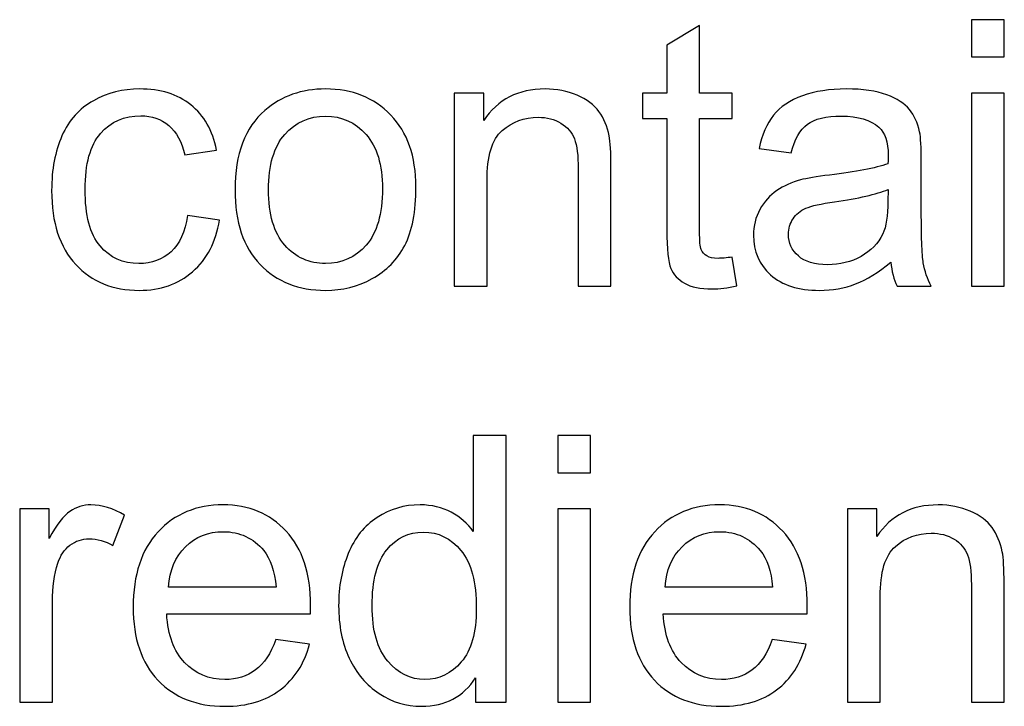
# Model space of a CAD drawing. Header units: millimetres. Extents: x -658 to -175, y -157 to 178.
# Tile 39 of 41: x -257 to -241, y 163 to 175. Entities that reach past the tile are written whole.
import ezdxf

# ---------------------------------------------------------------- set-up
doc = ezdxf.new("R2010")
doc.units = ezdxf.units.MM
doc.header["$MEASUREMENT"] = 0
doc.layers.add('Layer 1', color=7, linetype='Continuous')

msp = doc.modelspace()

# ---------------------------------------------------------------- linework, layer by layer
at = {"layer": 'Layer 1', "color": 250}
for points, knots in [([(-241.2058, 174.4911), (-241.2058, 174.4911), (-241.2058, 175.1261), (-241.2058, 175.1261), (-241.2058, 175.1261), (-241.2058, 175.1261), (-240.647, 175.1261), (-240.647, 175.1261), (-240.647, 175.1261), (-240.647, 175.1261), (-240.647, 174.4911), (-240.647, 174.4911), (-240.647, 174.4911), (-240.647, 174.4911), (-241.2058, 174.4911), (-241.2058, 174.4911)], [0, 0, 0, 0, 0.2, 0.2, 0.2, 0.2, 0.4, 0.4, 0.4, 0.4, 0.6, 0.6, 0.6, 0.6, 1, 1, 1, 1]), ([(-245.2888, 171.0781), (-245.2888, 171.0781), (-245.2126, 170.5849), (-245.2126, 170.5849), (-245.2126, 170.5849), (-245.3692, 170.5521), (-245.51, 170.5352), (-245.6327, 170.5352), (-245.6327, 170.5352), (-245.8349, 170.5352), (-245.9915, 170.5669), (-246.1037, 170.6315), (-246.1037, 170.6315), (-246.2148, 170.696), (-246.2931, 170.7796), (-246.3386, 170.8844), (-246.3386, 170.8844), (-246.3841, 170.9892), (-246.4064, 171.2093), (-246.4064, 171.5448), (-246.4064, 171.5448), (-246.4064, 171.5448), (-246.4064, 173.4434), (-246.4064, 173.4434), (-246.4064, 173.4434), (-246.4064, 173.4434), (-246.8191, 173.4434), (-246.8191, 173.4434), (-246.8191, 173.4434), (-246.8191, 173.4434), (-246.8191, 173.8752), (-246.8191, 173.8752), (-246.8191, 173.8752), (-246.8191, 173.8752), (-246.4064, 173.8752), (-246.4064, 173.8752), (-246.4064, 173.8752), (-246.4064, 173.8752), (-246.4064, 174.6901), (-246.4064, 174.6901), (-246.4064, 174.6901), (-246.4064, 174.6901), (-245.8476, 175.0256), (-245.8476, 175.0256), (-245.8476, 175.0256), (-245.8476, 175.0256), (-245.8476, 173.8752), (-245.8476, 173.8752), (-245.8476, 173.8752), (-245.8476, 173.8752), (-245.2888, 173.8752), (-245.2888, 173.8752), (-245.2888, 173.8752), (-245.2888, 173.8752), (-245.2888, 173.4434), (-245.2888, 173.4434), (-245.2888, 173.4434), (-245.2888, 173.4434), (-245.8476, 173.4434), (-245.8476, 173.4434), (-245.8476, 173.4434), (-245.8476, 173.4434), (-245.8476, 171.513), (-245.8476, 171.513), (-245.8476, 171.513), (-245.8476, 171.3532), (-245.838, 171.2506), (-245.8179, 171.2051), (-245.8179, 171.2051), (-245.7989, 171.1596), (-245.7671, 171.1236), (-245.7227, 171.0961), (-245.7227, 171.0961), (-245.6782, 171.0696), (-245.6147, 171.0558), (-245.5322, 171.0558), (-245.5322, 171.0558), (-245.4708, 171.0558), (-245.3893, 171.0633), (-245.2888, 171.0781)], [0, 0, 0, 0, 0.047619, 0.047619, 0.047619, 0.047619, 0.0952381, 0.0952381, 0.0952381, 0.0952381, 0.1428571, 0.1428571, 0.1428571, 0.1428571, 0.1904762, 0.1904762, 0.1904762, 0.1904762, 0.2380952, 0.2380952, 0.2380952, 0.2380952, 0.2857143, 0.2857143, 0.2857143, 0.2857143, 0.3333333, 0.3333333, 0.3333333, 0.3333333, 0.3809524, 0.3809524, 0.3809524, 0.3809524, 0.4285714, 0.4285714, 0.4285714, 0.4285714, 0.4761905, 0.4761905, 0.4761905, 0.4761905, 0.5238095, 0.5238095, 0.5238095, 0.5238095, 0.5714286, 0.5714286, 0.5714286, 0.5714286, 0.6190476, 0.6190476, 0.6190476, 0.6190476, 0.6666667, 0.6666667, 0.6666667, 0.6666667, 0.7142857, 0.7142857, 0.7142857, 0.7142857, 0.7619048, 0.7619048, 0.7619048, 0.7619048, 0.8095238, 0.8095238, 0.8095238, 0.8095238, 0.8571429, 0.8571429, 0.8571429, 0.8571429, 0.9047619, 0.9047619, 0.9047619, 0.9047619, 1, 1, 1, 1]), ([(-254.5871, 171.7861), (-254.5871, 171.7861), (-254.041, 171.7099), (-254.041, 171.7099), (-254.041, 171.7099), (-254.1013, 171.3342), (-254.2537, 171.041), (-254.5003, 170.8283), (-254.5003, 170.8283), (-254.7469, 170.6156), (-255.0506, 170.5098), (-255.4094, 170.5098), (-255.4094, 170.5098), (-255.8592, 170.5098), (-256.2211, 170.6569), (-256.4942, 170.9511), (-256.4942, 170.9511), (-256.7683, 171.2453), (-256.9048, 171.6665), (-256.9048, 172.2147), (-256.9048, 172.2147), (-256.9048, 172.5703), (-256.8455, 172.8804), (-256.7281, 173.1471), (-256.7281, 173.1471), (-256.6106, 173.4127), (-256.4317, 173.6127), (-256.1904, 173.745), (-256.1904, 173.745), (-255.9502, 173.8784), (-255.6888, 173.945), (-255.4052, 173.945), (-255.4052, 173.945), (-255.0485, 173.945), (-254.7554, 173.8551), (-254.5289, 173.6741), (-254.5289, 173.6741), (-254.3013, 173.4931), (-254.1553, 173.236), (-254.0918, 172.9037), (-254.0918, 172.9037), (-254.0918, 172.9037), (-254.6315, 172.8211), (-254.6315, 172.8211), (-254.6315, 172.8211), (-254.6834, 173.0423), (-254.7744, 173.2085), (-254.9067, 173.3206), (-254.9067, 173.3206), (-255.0379, 173.4318), (-255.1967, 173.4879), (-255.3829, 173.4879), (-255.3829, 173.4879), (-255.6645, 173.4879), (-255.8931, 173.3873), (-256.0698, 173.1862), (-256.0698, 173.1862), (-256.2455, 172.9841), (-256.3333, 172.6666), (-256.3333, 172.2306), (-256.3333, 172.2306), (-256.3333, 171.7882), (-256.2486, 171.4675), (-256.0793, 171.2675), (-256.0793, 171.2675), (-255.9089, 171.0675), (-255.6877, 170.9669), (-255.4158, 170.9669), (-255.4158, 170.9669), (-255.1956, 170.9669), (-255.0125, 171.0336), (-254.8665, 171.168), (-254.8665, 171.168), (-254.7194, 171.3014), (-254.6262, 171.5077), (-254.5871, 171.7861)], [0, 0, 0, 0, 0.05, 0.05, 0.05, 0.05, 0.1, 0.1, 0.1, 0.1, 0.15, 0.15, 0.15, 0.15, 0.2, 0.2, 0.2, 0.2, 0.25, 0.25, 0.25, 0.25, 0.3, 0.3, 0.3, 0.3, 0.35, 0.35, 0.35, 0.35, 0.4, 0.4, 0.4, 0.4, 0.45, 0.45, 0.45, 0.45, 0.5, 0.5, 0.5, 0.5, 0.55, 0.55, 0.55, 0.55, 0.6, 0.6, 0.6, 0.6, 0.65, 0.65, 0.65, 0.65, 0.7, 0.7, 0.7, 0.7, 0.75, 0.75, 0.75, 0.75, 0.8, 0.8, 0.8, 0.8, 0.85, 0.85, 0.85, 0.85, 0.9, 0.9, 0.9, 0.9, 1, 1, 1, 1]), ([(-253.7744, 172.2274), (-253.7744, 172.8359), (-253.605, 173.2868), (-253.2653, 173.5799), (-253.2653, 173.5799), (-252.9827, 173.8233), (-252.6367, 173.945), (-252.2292, 173.945), (-252.2292, 173.945), (-251.7773, 173.945), (-251.4069, 173.7969), (-251.119, 173.5006), (-251.119, 173.5006), (-250.8322, 173.2053), (-250.6883, 172.7957), (-250.6883, 172.274), (-250.6883, 172.274), (-250.6883, 171.8506), (-250.7518, 171.5183), (-250.8788, 171.276), (-250.8788, 171.276), (-251.0058, 171.0336), (-251.191, 170.8452), (-251.4344, 170.7108), (-251.4344, 170.7108), (-251.6768, 170.5764), (-251.9424, 170.5098), (-252.2292, 170.5098), (-252.2292, 170.5098), (-252.6906, 170.5098), (-253.0632, 170.6569), (-253.3479, 170.9521), (-253.3479, 170.9521), (-253.6325, 171.2474), (-253.7744, 171.6728), (-253.7744, 172.2274)], [0, 0, 0, 0, 0.1, 0.1, 0.1, 0.1, 0.2, 0.2, 0.2, 0.2, 0.3, 0.3, 0.3, 0.3, 0.4, 0.4, 0.4, 0.4, 0.5, 0.5, 0.5, 0.5, 0.6, 0.6, 0.6, 0.6, 0.7, 0.7, 0.7, 0.7, 0.8, 0.8, 0.8, 0.8, 1, 1, 1, 1]), ([(-250.0332, 170.5796), (-250.0332, 170.5796), (-250.0332, 173.8752), (-250.0332, 173.8752), (-250.0332, 173.8752), (-250.0332, 173.8752), (-249.5316, 173.8752), (-249.5316, 173.8752), (-249.5316, 173.8752), (-249.5316, 173.8752), (-249.5316, 173.4074), (-249.5316, 173.4074), (-249.5316, 173.4074), (-249.2903, 173.7662), (-248.941, 173.945), (-248.4849, 173.945), (-248.4849, 173.945), (-248.2859, 173.945), (-248.1039, 173.9091), (-247.9377, 173.8382), (-247.9377, 173.8382), (-247.7716, 173.7672), (-247.6467, 173.6731), (-247.5642, 173.5577), (-247.5642, 173.5577), (-247.4816, 173.4423), (-247.4234, 173.3048), (-247.3906, 173.146), (-247.3906, 173.146), (-247.3705, 173.0423), (-247.3599, 172.8613), (-247.3599, 172.6031), (-247.3599, 172.6031), (-247.3599, 172.6031), (-247.3599, 170.5796), (-247.3599, 170.5796), (-247.3599, 170.5796), (-247.3599, 170.5796), (-247.9187, 170.5796), (-247.9187, 170.5796), (-247.9187, 170.5796), (-247.9187, 170.5796), (-247.9187, 172.5819), (-247.9187, 172.5819), (-247.9187, 172.5819), (-247.9187, 172.8095), (-247.9399, 172.9799), (-247.9832, 173.092), (-247.9832, 173.092), (-248.0266, 173.2042), (-248.1039, 173.2942), (-248.214, 173.3619), (-248.214, 173.3619), (-248.324, 173.4286), (-248.4542, 173.4625), (-248.6024, 173.4625), (-248.6024, 173.4625), (-248.8394, 173.4625), (-249.0437, 173.3873), (-249.2162, 173.236), (-249.2162, 173.236), (-249.3887, 173.0857), (-249.4744, 172.7989), (-249.4744, 172.3777), (-249.4744, 172.3777), (-249.4744, 172.3777), (-249.4744, 170.5796), (-249.4744, 170.5796), (-249.4744, 170.5796), (-249.4744, 170.5796), (-250.0332, 170.5796), (-250.0332, 170.5796)], [0, 0, 0, 0, 0.0526316, 0.0526316, 0.0526316, 0.0526316, 0.1052632, 0.1052632, 0.1052632, 0.1052632, 0.1578947, 0.1578947, 0.1578947, 0.1578947, 0.2105263, 0.2105263, 0.2105263, 0.2105263, 0.2631579, 0.2631579, 0.2631579, 0.2631579, 0.3157895, 0.3157895, 0.3157895, 0.3157895, 0.3684211, 0.3684211, 0.3684211, 0.3684211, 0.4210526, 0.4210526, 0.4210526, 0.4210526, 0.4736842, 0.4736842, 0.4736842, 0.4736842, 0.5263158, 0.5263158, 0.5263158, 0.5263158, 0.5789474, 0.5789474, 0.5789474, 0.5789474, 0.6315789, 0.6315789, 0.6315789, 0.6315789, 0.6842105, 0.6842105, 0.6842105, 0.6842105, 0.7368421, 0.7368421, 0.7368421, 0.7368421, 0.7894737, 0.7894737, 0.7894737, 0.7894737, 0.8421053, 0.8421053, 0.8421053, 0.8421053, 0.8947368, 0.8947368, 0.8947368, 0.8947368, 1, 1, 1, 1]), ([(-242.5848, 170.9923), (-242.7922, 170.8156), (-242.9922, 170.6918), (-243.1838, 170.6188), (-243.1838, 170.6188), (-243.3754, 170.5457), (-243.5807, 170.5098), (-243.8008, 170.5098), (-243.8008, 170.5098), (-244.1627, 170.5098), (-244.4411, 170.5976), (-244.6358, 170.7743), (-244.6358, 170.7743), (-244.8305, 170.95), (-244.9279, 171.1754), (-244.9279, 171.4495), (-244.9279, 171.4495), (-244.9279, 171.6104), (-244.8909, 171.7575), (-244.8178, 171.8909), (-244.8178, 171.8909), (-244.7438, 172.0242), (-244.6474, 172.13), (-244.5289, 172.2105), (-244.5289, 172.2105), (-244.4093, 172.2909), (-244.276, 172.3523), (-244.1268, 172.3936), (-244.1268, 172.3936), (-244.0167, 172.4221), (-243.8505, 172.4496), (-243.6293, 172.4772), (-243.6293, 172.4772), (-243.1785, 172.5301), (-242.8451, 172.5946), (-242.6324, 172.6687), (-242.6324, 172.6687), (-242.6303, 172.7449), (-242.6292, 172.7936), (-242.6292, 172.8137), (-242.6292, 172.8137), (-242.6292, 173.0402), (-242.6822, 173.2), (-242.788, 173.2931), (-242.788, 173.2931), (-242.9309, 173.4191), (-243.1436, 173.4815), (-243.4251, 173.4815), (-243.4251, 173.4815), (-243.6886, 173.4815), (-243.8833, 173.4349), (-244.0082, 173.3429), (-244.0082, 173.3429), (-244.1342, 173.2508), (-244.2262, 173.0878), (-244.2866, 172.8529), (-244.2866, 172.8529), (-244.2866, 172.8529), (-244.8327, 172.9291), (-244.8327, 172.9291), (-244.8327, 172.9291), (-244.7829, 173.163), (-244.7014, 173.3524), (-244.5871, 173.4963), (-244.5871, 173.4963), (-244.4728, 173.6403), (-244.3077, 173.7503), (-244.0918, 173.8286), (-244.0918, 173.8286), (-243.877, 173.9059), (-243.6262, 173.945), (-243.3425, 173.945), (-243.3425, 173.945), (-243.061, 173.945), (-242.8314, 173.9122), (-242.6546, 173.8456), (-242.6546, 173.8456), (-242.479, 173.7789), (-242.3488, 173.6963), (-242.2662, 173.5958), (-242.2662, 173.5958), (-242.1837, 173.4953), (-242.1255, 173.3683), (-242.0916, 173.2148), (-242.0916, 173.2148), (-242.0736, 173.1196), (-242.0641, 172.9481), (-242.0641, 172.7015), (-242.0641, 172.7015), (-242.0641, 172.7015), (-242.0641, 171.9607), (-242.0641, 171.9607), (-242.0641, 171.9607), (-242.0641, 171.4432), (-242.0525, 171.1162), (-242.0292, 170.9775), (-242.0292, 170.9775), (-242.0069, 170.8389), (-241.9604, 170.7066), (-241.8927, 170.5796), (-241.8927, 170.5796), (-241.8927, 170.5796), (-242.4768, 170.5796), (-242.4768, 170.5796), (-242.4768, 170.5796), (-242.5329, 170.6971), (-242.5689, 170.8347), (-242.5848, 170.9923)], [0, 0, 0, 0, 0.0357143, 0.0357143, 0.0357143, 0.0357143, 0.0714286, 0.0714286, 0.0714286, 0.0714286, 0.1071429, 0.1071429, 0.1071429, 0.1071429, 0.1428571, 0.1428571, 0.1428571, 0.1428571, 0.1785714, 0.1785714, 0.1785714, 0.1785714, 0.2142857, 0.2142857, 0.2142857, 0.2142857, 0.25, 0.25, 0.25, 0.25, 0.2857143, 0.2857143, 0.2857143, 0.2857143, 0.3214286, 0.3214286, 0.3214286, 0.3214286, 0.3571429, 0.3571429, 0.3571429, 0.3571429, 0.3928571, 0.3928571, 0.3928571, 0.3928571, 0.4285714, 0.4285714, 0.4285714, 0.4285714, 0.4642857, 0.4642857, 0.4642857, 0.4642857, 0.5, 0.5, 0.5, 0.5, 0.5357143, 0.5357143, 0.5357143, 0.5357143, 0.5714286, 0.5714286, 0.5714286, 0.5714286, 0.6071429, 0.6071429, 0.6071429, 0.6071429, 0.6428571, 0.6428571, 0.6428571, 0.6428571, 0.6785714, 0.6785714, 0.6785714, 0.6785714, 0.7142857, 0.7142857, 0.7142857, 0.7142857, 0.75, 0.75, 0.75, 0.75, 0.7857143, 0.7857143, 0.7857143, 0.7857143, 0.8214286, 0.8214286, 0.8214286, 0.8214286, 0.8571429, 0.8571429, 0.8571429, 0.8571429, 0.8928571, 0.8928571, 0.8928571, 0.8928571, 0.9285714, 0.9285714, 0.9285714, 0.9285714, 1, 1, 1, 1]), ([(-241.2058, 170.5796), (-241.2058, 170.5796), (-241.2058, 173.8752), (-241.2058, 173.8752), (-241.2058, 173.8752), (-241.2058, 173.8752), (-240.647, 173.8752), (-240.647, 173.8752), (-240.647, 173.8752), (-240.647, 173.8752), (-240.647, 170.5796), (-240.647, 170.5796), (-240.647, 170.5796), (-240.647, 170.5796), (-241.2058, 170.5796), (-241.2058, 170.5796)], [0, 0, 0, 0, 0.2, 0.2, 0.2, 0.2, 0.4, 0.4, 0.4, 0.4, 0.6, 0.6, 0.6, 0.6, 1, 1, 1, 1]), ([(-253.2029, 172.2263), (-253.2029, 171.8051), (-253.1108, 171.4898), (-252.9266, 171.2813), (-252.9266, 171.2813), (-252.7414, 171.0717), (-252.5097, 170.9669), (-252.2292, 170.9669), (-252.2292, 170.9669), (-251.9519, 170.9669), (-251.7212, 171.0717), (-251.536, 171.2823), (-251.536, 171.2823), (-251.3519, 171.4929), (-251.2598, 171.8136), (-251.2598, 172.2443), (-251.2598, 172.2443), (-251.2598, 172.6507), (-251.3529, 172.9587), (-251.5381, 173.1672), (-251.5381, 173.1672), (-251.7233, 173.3767), (-251.954, 173.4815), (-252.2292, 173.4815), (-252.2292, 173.4815), (-252.5097, 173.4815), (-252.7414, 173.3778), (-252.9266, 173.1693), (-252.9266, 173.1693), (-253.1108, 172.9608), (-253.2029, 172.6465), (-253.2029, 172.2263)], [0, 0, 0, 0, 0.1111111, 0.1111111, 0.1111111, 0.1111111, 0.2222222, 0.2222222, 0.2222222, 0.2222222, 0.3333333, 0.3333333, 0.3333333, 0.3333333, 0.4444444, 0.4444444, 0.4444444, 0.4444444, 0.5555556, 0.5555556, 0.5555556, 0.5555556, 0.6666667, 0.6666667, 0.6666667, 0.6666667, 0.7777778, 0.7777778, 0.7777778, 0.7777778, 1, 1, 1, 1]), ([(-242.6292, 172.2306), (-242.8324, 172.148), (-243.1372, 172.0782), (-243.5436, 172.021), (-243.5436, 172.021), (-243.7743, 171.9882), (-243.9373, 171.9512), (-244.0326, 171.9099), (-244.0326, 171.9099), (-244.1278, 171.8686), (-244.2008, 171.8083), (-244.2527, 171.73), (-244.2527, 171.73), (-244.3046, 171.6506), (-244.331, 171.5628), (-244.331, 171.4654), (-244.331, 171.4654), (-244.331, 171.3183), (-244.2749, 171.1945), (-244.1617, 171.0961), (-244.1617, 171.0961), (-244.0484, 170.9976), (-243.8833, 170.9479), (-243.6664, 170.9479), (-243.6664, 170.9479), (-243.4516, 170.9479), (-243.26, 170.9945), (-243.0917, 171.0887), (-243.0917, 171.0887), (-242.9245, 171.1818), (-242.8007, 171.3098), (-242.7224, 171.4718), (-242.7224, 171.4718), (-242.662, 171.5977), (-242.6324, 171.7829), (-242.6324, 172.0274), (-242.6324, 172.0274), (-242.6324, 172.0274), (-242.6292, 172.2306), (-242.6292, 172.2306)], [0, 0, 0, 0, 0.0909091, 0.0909091, 0.0909091, 0.0909091, 0.1818182, 0.1818182, 0.1818182, 0.1818182, 0.2727273, 0.2727273, 0.2727273, 0.2727273, 0.3636364, 0.3636364, 0.3636364, 0.3636364, 0.4545455, 0.4545455, 0.4545455, 0.4545455, 0.5454545, 0.5454545, 0.5454545, 0.5454545, 0.6363636, 0.6363636, 0.6363636, 0.6363636, 0.7272727, 0.7272727, 0.7272727, 0.7272727, 0.8181818, 0.8181818, 0.8181818, 0.8181818, 1, 1, 1, 1]), ([(-249.6703, 163.4857), (-249.6703, 163.4857), (-249.6703, 163.9037), (-249.6703, 163.9037), (-249.6703, 163.9037), (-249.8788, 163.5788), (-250.1857, 163.4159), (-250.591, 163.4159), (-250.591, 163.4159), (-250.8535, 163.4159), (-251.0948, 163.4878), (-251.3139, 163.6328), (-251.3139, 163.6328), (-251.534, 163.7767), (-251.7044, 163.9789), (-251.8261, 164.2371), (-251.8261, 164.2371), (-251.9467, 164.4964), (-252.0071, 164.7938), (-252.0071, 165.1303), (-252.0071, 165.1303), (-252.0071, 165.4584), (-251.952, 165.7558), (-251.843, 166.0235), (-251.843, 166.0235), (-251.7329, 166.2902), (-251.5689, 166.4956), (-251.3498, 166.6374), (-251.3498, 166.6374), (-251.1318, 166.7802), (-250.8863, 166.8511), (-250.6164, 166.8511), (-250.6164, 166.8511), (-250.4175, 166.8511), (-250.2407, 166.8088), (-250.0862, 166.7252), (-250.0862, 166.7252), (-249.9317, 166.6416), (-249.8058, 166.5315), (-249.7084, 166.3971), (-249.7084, 166.3971), (-249.7084, 166.3971), (-249.7084, 168.0322), (-249.7084, 168.0322), (-249.7084, 168.0322), (-249.7084, 168.0322), (-249.1496, 168.0322), (-249.1496, 168.0322), (-249.1496, 168.0322), (-249.1496, 168.0322), (-249.1496, 163.4857), (-249.1496, 163.4857), (-249.1496, 163.4857), (-249.1496, 163.4857), (-249.6703, 163.4857), (-249.6703, 163.4857)], [0, 0, 0, 0, 0.0666667, 0.0666667, 0.0666667, 0.0666667, 0.1333333, 0.1333333, 0.1333333, 0.1333333, 0.2, 0.2, 0.2, 0.2, 0.2666667, 0.2666667, 0.2666667, 0.2666667, 0.3333333, 0.3333333, 0.3333333, 0.3333333, 0.4, 0.4, 0.4, 0.4, 0.4666667, 0.4666667, 0.4666667, 0.4666667, 0.5333333, 0.5333333, 0.5333333, 0.5333333, 0.6, 0.6, 0.6, 0.6, 0.6666667, 0.6666667, 0.6666667, 0.6666667, 0.7333333, 0.7333333, 0.7333333, 0.7333333, 0.8, 0.8, 0.8, 0.8, 0.8666667, 0.8666667, 0.8666667, 0.8666667, 1, 1, 1, 1]), ([(-248.2659, 167.3972), (-248.2659, 167.3972), (-248.2659, 168.0322), (-248.2659, 168.0322), (-248.2659, 168.0322), (-248.2659, 168.0322), (-247.7071, 168.0322), (-247.7071, 168.0322), (-247.7071, 168.0322), (-247.7071, 168.0322), (-247.7071, 167.3972), (-247.7071, 167.3972), (-247.7071, 167.3972), (-247.7071, 167.3972), (-248.2659, 167.3972), (-248.2659, 167.3972)], [0, 0, 0, 0, 0.2, 0.2, 0.2, 0.2, 0.4, 0.4, 0.4, 0.4, 0.6, 0.6, 0.6, 0.6, 1, 1, 1, 1]), ([(-257.45, 163.4857), (-257.45, 163.4857), (-257.45, 166.7813), (-257.45, 166.7813), (-257.45, 166.7813), (-257.45, 166.7813), (-256.9483, 166.7813), (-256.9483, 166.7813), (-256.9483, 166.7813), (-256.9483, 166.7813), (-256.9483, 166.2765), (-256.9483, 166.2765), (-256.9483, 166.2765), (-256.8203, 166.5104), (-256.7017, 166.6649), (-256.5927, 166.739), (-256.5927, 166.739), (-256.4837, 166.8141), (-256.3641, 166.8511), (-256.234, 166.8511), (-256.234, 166.8511), (-256.0456, 166.8511), (-255.854, 166.7919), (-255.6593, 166.6744), (-255.6593, 166.6744), (-255.6593, 166.6744), (-255.8582, 166.159), (-255.8582, 166.159), (-255.8582, 166.159), (-255.9937, 166.2352), (-256.1292, 166.2733), (-256.2646, 166.2733), (-256.2646, 166.2733), (-256.3863, 166.2733), (-256.4954, 166.2363), (-256.5917, 166.1632), (-256.5917, 166.1632), (-256.688, 166.0902), (-256.7568, 165.9886), (-256.798, 165.8584), (-256.798, 165.8584), (-256.8605, 165.6605), (-256.8912, 165.4436), (-256.8912, 165.2076), (-256.8912, 165.2076), (-256.8912, 165.2076), (-256.8912, 163.4857), (-256.8912, 163.4857), (-256.8912, 163.4857), (-256.8912, 163.4857), (-257.45, 163.4857), (-257.45, 163.4857)], [0, 0, 0, 0, 0.0714286, 0.0714286, 0.0714286, 0.0714286, 0.1428571, 0.1428571, 0.1428571, 0.1428571, 0.2142857, 0.2142857, 0.2142857, 0.2142857, 0.2857143, 0.2857143, 0.2857143, 0.2857143, 0.3571429, 0.3571429, 0.3571429, 0.3571429, 0.4285714, 0.4285714, 0.4285714, 0.4285714, 0.5, 0.5, 0.5, 0.5, 0.5714286, 0.5714286, 0.5714286, 0.5714286, 0.6428571, 0.6428571, 0.6428571, 0.6428571, 0.7142857, 0.7142857, 0.7142857, 0.7142857, 0.7857143, 0.7857143, 0.7857143, 0.7857143, 0.8571429, 0.8571429, 0.8571429, 0.8571429, 1, 1, 1, 1]), ([(-253.0812, 164.5525), (-253.0812, 164.5525), (-252.5034, 164.4763), (-252.5034, 164.4763), (-252.5034, 164.4763), (-252.5934, 164.1408), (-252.7616, 163.8794), (-253.0072, 163.6942), (-253.0072, 163.6942), (-253.2527, 163.509), (-253.566, 163.4159), (-253.948, 163.4159), (-253.948, 163.4159), (-254.4285, 163.4159), (-254.8095, 163.564), (-255.091, 163.8603), (-255.091, 163.8603), (-255.3725, 164.1556), (-255.5133, 164.5715), (-255.5133, 165.106), (-255.5133, 165.106), (-255.5133, 165.6584), (-255.3714, 166.0881), (-255.0868, 166.3929), (-255.0868, 166.3929), (-254.8021, 166.6987), (-254.4327, 166.8511), (-253.9787, 166.8511), (-253.9787, 166.8511), (-253.5395, 166.8511), (-253.1807, 166.7019), (-252.9024, 166.4024), (-252.9024, 166.4024), (-252.624, 166.1029), (-252.4844, 165.6817), (-252.4844, 165.1388), (-252.4844, 165.1388), (-252.4844, 165.106), (-252.4854, 165.0562), (-252.4875, 164.9906), (-252.4875, 164.9906), (-252.4875, 164.9906), (-254.9418, 164.9906), (-254.9418, 164.9906), (-254.9418, 164.9906), (-254.9206, 164.6297), (-254.819, 164.3525), (-254.6349, 164.1609), (-254.6349, 164.1609), (-254.4518, 163.9694), (-254.2221, 163.873), (-253.948, 163.873), (-253.948, 163.873), (-253.7437, 163.873), (-253.5691, 163.927), (-253.4252, 164.035), (-253.4252, 164.035), (-253.2802, 164.1429), (-253.1659, 164.3154), (-253.0812, 164.5525)], [0, 0, 0, 0, 0.0625, 0.0625, 0.0625, 0.0625, 0.125, 0.125, 0.125, 0.125, 0.1875, 0.1875, 0.1875, 0.1875, 0.25, 0.25, 0.25, 0.25, 0.3125, 0.3125, 0.3125, 0.3125, 0.375, 0.375, 0.375, 0.375, 0.4375, 0.4375, 0.4375, 0.4375, 0.5, 0.5, 0.5, 0.5, 0.5625, 0.5625, 0.5625, 0.5625, 0.625, 0.625, 0.625, 0.625, 0.6875, 0.6875, 0.6875, 0.6875, 0.75, 0.75, 0.75, 0.75, 0.8125, 0.8125, 0.8125, 0.8125, 0.875, 0.875, 0.875, 0.875, 1, 1, 1, 1]), ([(-248.2659, 163.4857), (-248.2659, 163.4857), (-248.2659, 166.7813), (-248.2659, 166.7813), (-248.2659, 166.7813), (-248.2659, 166.7813), (-247.7071, 166.7813), (-247.7071, 166.7813), (-247.7071, 166.7813), (-247.7071, 166.7813), (-247.7071, 163.4857), (-247.7071, 163.4857), (-247.7071, 163.4857), (-247.7071, 163.4857), (-248.2659, 163.4857), (-248.2659, 163.4857)], [0, 0, 0, 0, 0.2, 0.2, 0.2, 0.2, 0.4, 0.4, 0.4, 0.4, 0.6, 0.6, 0.6, 0.6, 1, 1, 1, 1]), ([(-244.6073, 164.5525), (-244.6073, 164.5525), (-244.0295, 164.4763), (-244.0295, 164.4763), (-244.0295, 164.4763), (-244.1195, 164.1408), (-244.2877, 163.8794), (-244.5333, 163.6942), (-244.5333, 163.6942), (-244.7788, 163.509), (-245.0921, 163.4159), (-245.4741, 163.4159), (-245.4741, 163.4159), (-245.9546, 163.4159), (-246.3356, 163.564), (-246.6171, 163.8603), (-246.6171, 163.8603), (-246.8986, 164.1556), (-247.0394, 164.5715), (-247.0394, 165.106), (-247.0394, 165.106), (-247.0394, 165.6584), (-246.8975, 166.0881), (-246.6129, 166.3929), (-246.6129, 166.3929), (-246.3282, 166.6987), (-245.9588, 166.8511), (-245.5048, 166.8511), (-245.5048, 166.8511), (-245.0656, 166.8511), (-244.7068, 166.7019), (-244.4285, 166.4024), (-244.4285, 166.4024), (-244.1501, 166.1029), (-244.0105, 165.6817), (-244.0105, 165.1388), (-244.0105, 165.1388), (-244.0105, 165.106), (-244.0115, 165.0562), (-244.0136, 164.9906), (-244.0136, 164.9906), (-244.0136, 164.9906), (-246.4679, 164.9906), (-246.4679, 164.9906), (-246.4679, 164.9906), (-246.4467, 164.6297), (-246.3451, 164.3525), (-246.161, 164.1609), (-246.161, 164.1609), (-245.9779, 163.9694), (-245.7482, 163.873), (-245.4741, 163.873), (-245.4741, 163.873), (-245.2698, 163.873), (-245.0952, 163.927), (-244.9513, 164.035), (-244.9513, 164.035), (-244.8063, 164.1429), (-244.692, 164.3154), (-244.6073, 164.5525)], [0, 0, 0, 0, 0.0625, 0.0625, 0.0625, 0.0625, 0.125, 0.125, 0.125, 0.125, 0.1875, 0.1875, 0.1875, 0.1875, 0.25, 0.25, 0.25, 0.25, 0.3125, 0.3125, 0.3125, 0.3125, 0.375, 0.375, 0.375, 0.375, 0.4375, 0.4375, 0.4375, 0.4375, 0.5, 0.5, 0.5, 0.5, 0.5625, 0.5625, 0.5625, 0.5625, 0.625, 0.625, 0.625, 0.625, 0.6875, 0.6875, 0.6875, 0.6875, 0.75, 0.75, 0.75, 0.75, 0.8125, 0.8125, 0.8125, 0.8125, 0.875, 0.875, 0.875, 0.875, 1, 1, 1, 1]), ([(-243.3236, 163.4857), (-243.3236, 163.4857), (-243.3236, 166.7813), (-243.3236, 166.7813), (-243.3236, 166.7813), (-243.3236, 166.7813), (-242.822, 166.7813), (-242.822, 166.7813), (-242.822, 166.7813), (-242.822, 166.7813), (-242.822, 166.3135), (-242.822, 166.3135), (-242.822, 166.3135), (-242.5807, 166.6723), (-242.2314, 166.8511), (-241.7753, 166.8511), (-241.7753, 166.8511), (-241.5763, 166.8511), (-241.3943, 166.8152), (-241.2281, 166.7443), (-241.2281, 166.7443), (-241.062, 166.6733), (-240.9371, 166.5792), (-240.8546, 166.4638), (-240.8546, 166.4638), (-240.772, 166.3484), (-240.7138, 166.2109), (-240.681, 166.0521), (-240.681, 166.0521), (-240.6609, 165.9484), (-240.6503, 165.7674), (-240.6503, 165.5092), (-240.6503, 165.5092), (-240.6503, 165.5092), (-240.6503, 163.4857), (-240.6503, 163.4857), (-240.6503, 163.4857), (-240.6503, 163.4857), (-241.2091, 163.4857), (-241.2091, 163.4857), (-241.2091, 163.4857), (-241.2091, 163.4857), (-241.2091, 165.488), (-241.2091, 165.488), (-241.2091, 165.488), (-241.2091, 165.7156), (-241.2303, 165.886), (-241.2736, 165.9981), (-241.2736, 165.9981), (-241.317, 166.1103), (-241.3943, 166.2003), (-241.5044, 166.268), (-241.5044, 166.268), (-241.6144, 166.3347), (-241.7446, 166.3686), (-241.8928, 166.3686), (-241.8928, 166.3686), (-242.1298, 166.3686), (-242.3341, 166.2934), (-242.5066, 166.1421), (-242.5066, 166.1421), (-242.6791, 165.9918), (-242.7648, 165.705), (-242.7648, 165.2838), (-242.7648, 165.2838), (-242.7648, 165.2838), (-242.7648, 163.4857), (-242.7648, 163.4857), (-242.7648, 163.4857), (-242.7648, 163.4857), (-243.3236, 163.4857), (-243.3236, 163.4857)], [0, 0, 0, 0, 0.0526316, 0.0526316, 0.0526316, 0.0526316, 0.1052632, 0.1052632, 0.1052632, 0.1052632, 0.1578947, 0.1578947, 0.1578947, 0.1578947, 0.2105263, 0.2105263, 0.2105263, 0.2105263, 0.2631579, 0.2631579, 0.2631579, 0.2631579, 0.3157895, 0.3157895, 0.3157895, 0.3157895, 0.3684211, 0.3684211, 0.3684211, 0.3684211, 0.4210526, 0.4210526, 0.4210526, 0.4210526, 0.4736842, 0.4736842, 0.4736842, 0.4736842, 0.5263158, 0.5263158, 0.5263158, 0.5263158, 0.5789474, 0.5789474, 0.5789474, 0.5789474, 0.6315789, 0.6315789, 0.6315789, 0.6315789, 0.6842105, 0.6842105, 0.6842105, 0.6842105, 0.7368421, 0.7368421, 0.7368421, 0.7368421, 0.7894737, 0.7894737, 0.7894737, 0.7894737, 0.8421053, 0.8421053, 0.8421053, 0.8421053, 0.8947368, 0.8947368, 0.8947368, 0.8947368, 1, 1, 1, 1]), ([(-254.91, 165.4478), (-254.91, 165.4478), (-253.0749, 165.4478), (-253.0749, 165.4478), (-253.0749, 165.4478), (-253.0992, 165.7251), (-253.1701, 165.9325), (-253.2855, 166.0712), (-253.2855, 166.0712), (-253.4622, 166.286), (-253.6929, 166.394), (-253.9755, 166.394), (-253.9755, 166.394), (-254.2316, 166.394), (-254.4465, 166.3082), (-254.6211, 166.1368), (-254.6211, 166.1368), (-254.7947, 165.9653), (-254.891, 165.7357), (-254.91, 165.4478)], [0, 0, 0, 0, 0.1666667, 0.1666667, 0.1666667, 0.1666667, 0.3333333, 0.3333333, 0.3333333, 0.3333333, 0.5, 0.5, 0.5, 0.5, 0.6666667, 0.6666667, 0.6666667, 0.6666667, 1, 1, 1, 1]), ([(-251.4356, 165.1293), (-251.4356, 164.7081), (-251.3467, 164.3937), (-251.1678, 164.1852), (-251.1678, 164.1852), (-250.99, 163.9768), (-250.7794, 163.873), (-250.5371, 163.873), (-250.5371, 163.873), (-250.2926, 163.873), (-250.0852, 163.9725), (-249.9137, 164.1715), (-249.9137, 164.1715), (-249.7433, 164.3705), (-249.6576, 164.6742), (-249.6576, 165.0827), (-249.6576, 165.0827), (-249.6576, 165.5314), (-249.7444, 165.8616), (-249.919, 166.0722), (-249.919, 166.0722), (-250.0926, 166.2828), (-250.3074, 166.3876), (-250.5625, 166.3876), (-250.5625, 166.3876), (-250.8112, 166.3876), (-251.0186, 166.2871), (-251.1858, 166.0849), (-251.1858, 166.0849), (-251.352, 165.8828), (-251.4356, 165.5642), (-251.4356, 165.1293)], [0, 0, 0, 0, 0.1111111, 0.1111111, 0.1111111, 0.1111111, 0.2222222, 0.2222222, 0.2222222, 0.2222222, 0.3333333, 0.3333333, 0.3333333, 0.3333333, 0.4444444, 0.4444444, 0.4444444, 0.4444444, 0.5555556, 0.5555556, 0.5555556, 0.5555556, 0.6666667, 0.6666667, 0.6666667, 0.6666667, 0.7777778, 0.7777778, 0.7777778, 0.7777778, 1, 1, 1, 1]), ([(-246.4361, 165.4478), (-246.4361, 165.4478), (-244.601, 165.4478), (-244.601, 165.4478), (-244.601, 165.4478), (-244.6253, 165.7251), (-244.6962, 165.9325), (-244.8116, 166.0712), (-244.8116, 166.0712), (-244.9883, 166.286), (-245.219, 166.394), (-245.5016, 166.394), (-245.5016, 166.394), (-245.7577, 166.394), (-245.9726, 166.3082), (-246.1472, 166.1368), (-246.1472, 166.1368), (-246.3208, 165.9653), (-246.4171, 165.7357), (-246.4361, 165.4478)], [0, 0, 0, 0, 0.1666667, 0.1666667, 0.1666667, 0.1666667, 0.3333333, 0.3333333, 0.3333333, 0.3333333, 0.5, 0.5, 0.5, 0.5, 0.6666667, 0.6666667, 0.6666667, 0.6666667, 1, 1, 1, 1])]:
    msp.add_open_spline(points, degree=3, knots=knots, dxfattribs=at)

doc.saveas('drawing.dxf')
